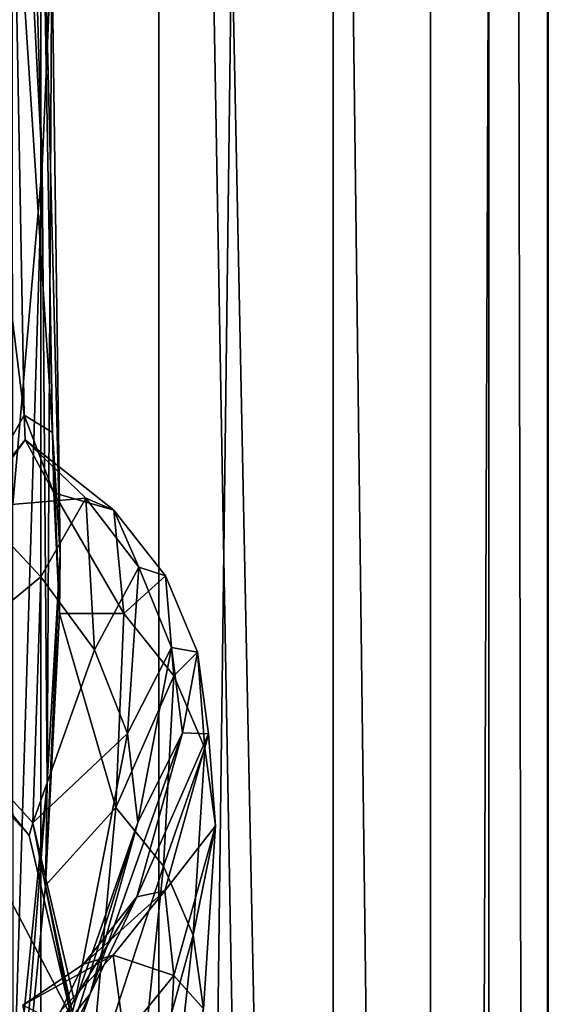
# Model space of a CAD drawing. Header units: metres. Extents: x -1204 to 0, y -809 to 0.
# Tile 76 of 135: x -14 to 0, y -432 to -407. Entities that reach past the tile are written whole.
import ezdxf

# ---------------------------------------------------------------- set-up
doc = ezdxf.new("R2010")
doc.units = ezdxf.units.M

msp = doc.modelspace()

# ---------------------------------------------------------------- linework, layer by layer
at = {"layer": 'top01'}
for points in [[(-35.448151, -746.330383, 163.059708), (-52.518909, -738.401428, 163.059708), (-5.519217, -35.401562, 163.059708)], [(-5.519217, -35.401562, 163.059708), (-52.518909, -738.401428, 163.059708), (-52.518909, -65.543846, 163.059708)], [(-52.518909, -65.543846, 2063.059814), (-52.518909, -738.401428, 2063.059814), (-5.519217, -35.401562, 2063.059814)], [(-52.518909, -738.401428, 2063.059814), (-35.448151, -746.330383, 2063.059814), (-5.519217, -35.401562, 2063.059814)], [(-5.519217, -789.40155, 163.059708), (-35.448151, -746.330383, 163.059708), (-5.519217, -35.401562, 163.059708)], [(-5.519217, -35.401562, 2063.059814), (-35.448151, -746.330383, 2063.059814), (-5.519217, -789.40155, 2063.059814)], [(-5.519217, -789.40155, 163.059708), (-5.519217, -35.401562, 163.059708), (-5.519217, -789.40155, 173.920044)], [(-5.519217, -35.401562, 163.059708), (-5.519217, -35.401562, 2063.059814), (-5.519217, -789.40155, 173.920044)], [(-5.519217, -789.40155, 173.920044), (-5.519217, -35.401562, 2063.059814), (-5.519217, -789.40155, 2051.920166)], [(-5.519217, -35.401562, 2063.059814), (-5.519217, -789.40155, 2063.059814), (-5.519217, -789.40155, 2051.920166)], [(-13.879843, -409.596252, 562.68634), (-13.668272, -403.748108, 614.817261), (-12.515596, -376.386993, 614.789063)], [(-13.879843, -409.596252, 562.68634), (-12.515596, -376.386993, 614.789063), (-12.650256, -378.647888, 562.581543)], [(-13.879843, -409.596252, 562.68634), (-12.650256, -378.647888, 562.581543), (-13.282385, -390.928864, 509.239197)], [(-13.60767, -390.325165, 895.702209), (-12.992957, -410.896362, 952.533508), (-13.760507, -395.880981, 952.559692)], [(-13.60767, -390.325165, 895.702209), (-12.745431, -405.168243, 895.662537), (-12.992957, -410.896362, 952.533508)], [(-14.823634, -422.714691, 509.420135), (-13.282385, -390.928864, 509.239197), (-14.566199, -406.168793, 456.6586)], [(-14.823634, -422.714691, 509.420135), (-13.879843, -409.596252, 562.68634), (-13.282385, -390.928864, 509.239197)], [(-13.760507, -395.880981, 952.559692), (-12.992957, -410.896362, 952.533508), (-13.746901, -419.585205, 1009.129333)], [(-13.722804, -402.305908, 780.268066), (-14.94688, -405.135193, 721.286072), (-13.455987, -417.28775, 780.196472)], [(-13.722804, -402.305908, 780.268066), (-12.727477, -417.733063, 838.24292), (-12.990462, -402.318573, 838.314758)], [(-12.727477, -417.733063, 838.24292), (-13.722804, -402.305908, 780.268066), (-13.455987, -417.28775, 780.196472)], [(-12.990462, -402.318573, 838.314758), (-12.526361, -420.86734, 895.604187), (-12.745431, -405.168243, 895.662537)], [(-12.990462, -402.318573, 838.314758), (-12.727477, -417.733063, 838.24292), (-12.526361, -420.86734, 895.604187)], [(-13.455987, -417.28775, 780.196472), (-14.94688, -405.135193, 721.286072), (-14.71622, -419.536316, 721.235718)], [(-12.745431, -405.168243, 895.662537), (-12.857775, -426.731262, 952.495422), (-12.992957, -410.896362, 952.533508)], [(-12.745431, -405.168243, 895.662537), (-12.526361, -420.86734, 895.604187), (-12.857775, -426.731262, 952.495422)], [(-12.992957, -410.896362, 952.533508), (-13.73529, -435.40567, 1009.112), (-13.746901, -419.585205, 1009.129333)], [(-12.992957, -410.896362, 952.533508), (-12.857775, -426.731262, 952.495422), (-13.73529, -435.40567, 1009.112)], [(-14.71622, -419.536316, 721.235718), (-13.42255, -417.923645, 782.454895), (-13.455987, -417.28775, 780.196472)], [(-13.42255, -417.923645, 782.454895), (-12.694281, -419.288361, 844.410339), (-13.455987, -417.28775, 780.196472)], [(-13.455987, -417.28775, 780.196472), (-12.694281, -419.288361, 844.410339), (-12.727477, -417.733063, 838.24292)], [(-12.727477, -417.733063, 838.24292), (-12.54845, -422.382507, 890.468384), (-12.526361, -420.86734, 895.604187)], [(-12.694281, -419.288361, 844.410339), (-12.54845, -422.382507, 890.468384), (-12.727477, -417.733063, 838.24292)], [(-14.71622, -419.536316, 721.235718), (-14.691984, -419.665131, 722.222656), (-13.42255, -417.923645, 782.454895)], [(-13.42255, -417.923645, 782.454895), (-14.691984, -419.665131, 722.222656), (-11.868184, -419.420563, 769.520264)], [(-12.694281, -419.288361, 844.410339), (-13.42255, -417.923645, 782.454895), (-11.152286, -419.734039, 822.446045)], [(-13.42255, -417.923645, 782.454895), (-11.868184, -419.420563, 769.520264), (-11.152286, -419.734039, 822.446045)], [(-12.54845, -422.382507, 890.468384), (-12.694281, -419.288361, 844.410339), (-10.890951, -422.385162, 875.311707)], [(-12.694281, -419.288361, 844.410339), (-11.152286, -419.734039, 822.446045), (-10.890951, -422.385162, 875.311707)], [(-11.868184, -419.420563, 769.520264), (-14.691984, -419.665131, 722.222656), (-13.024651, -421.445374, 716.636414)], [(-11.649792, -423.315521, 716.622192), (-11.868184, -419.420563, 769.520264), (-13.024651, -421.445374, 716.636414)], [(-10.51102, -421.198517, 769.499756), (-11.868184, -419.420563, 769.520264), (-11.649792, -423.315521, 716.622192)], [(-11.152286, -419.734039, 822.446045), (-11.868184, -419.420563, 769.520264), (-10.51102, -421.198517, 769.499756)], [(-13.024651, -421.445374, 716.636414), (-14.691984, -419.665131, 722.222656), (-16.424063, -424.245483, 663.919556)], [(-10.890951, -422.385162, 875.311707), (-11.152286, -419.734039, 822.446045), (-9.829027, -421.420593, 822.424805)], [(-11.152286, -419.734039, 822.446045), (-10.51102, -421.198517, 769.499756), (-9.829027, -421.420593, 822.424805)], [(-12.526361, -420.86734, 895.604187), (-12.908237, -429.368896, 952.413574), (-12.857775, -426.731262, 952.495422)], [(-12.526361, -420.86734, 895.604187), (-12.54845, -422.382507, 890.468384), (-12.908237, -429.368896, 952.413574)], [(-10.802542, -425.467346, 716.607971), (-10.51102, -421.198517, 769.499756), (-11.649792, -423.315521, 716.622192)], [(-9.667861, -423.255737, 769.479248), (-10.51102, -421.198517, 769.499756), (-10.802542, -425.467346, 716.607971)], [(-9.829027, -421.420593, 822.424805), (-10.51102, -421.198517, 769.499756), (-9.667861, -423.255737, 769.479248)], [(-16.424063, -424.245483, 663.919556), (-13.227365, -427.76001, 664.028564), (-13.024651, -421.445374, 716.636414)], [(-13.227365, -427.76001, 664.028564), (-11.649792, -423.315521, 716.622192), (-13.024651, -421.445374, 716.636414)], [(-10.890951, -422.385162, 875.311707), (-9.829027, -421.420593, 822.424805), (-9.6138, -423.981384, 875.293396)], [(-9.6138, -423.981384, 875.293396), (-9.829027, -421.420593, 822.424805), (-9.003084, -423.381592, 822.403503)], [(-9.829027, -421.420593, 822.424805), (-9.667861, -423.255737, 769.479248), (-9.003084, -423.381592, 822.403503)], [(-12.908237, -429.368896, 952.413574), (-12.54845, -422.382507, 890.468384), (-11.09828, -427.370422, 928.015747)], [(-12.54845, -422.382507, 890.468384), (-10.890951, -422.385162, 875.311707), (-11.09828, -427.370422, 928.015747)], [(-11.09828, -427.370422, 928.015747), (-10.890951, -422.385162, 875.311707), (-9.6138, -423.981384, 875.293396)], [(-11.649792, -423.315521, 716.622192), (-13.227365, -427.76001, 664.028564), (-10.802542, -425.467346, 716.607971)], [(-10.530829, -427.756378, 716.59375), (-9.667861, -423.255737, 769.479248), (-10.802542, -425.467346, 716.607971)], [(-9.386767, -425.450134, 769.458801), (-9.667861, -423.255737, 769.479248), (-10.530829, -427.756378, 716.59375)], [(-9.003084, -423.381592, 822.403503), (-9.667861, -423.255737, 769.479248), (-9.386767, -425.450134, 769.458801)], [(-9.6138, -423.981384, 875.293396), (-9.003084, -423.381592, 822.403503), (-8.814185, -425.845001, 875.275146)], [(-9.003084, -423.381592, 822.403503), (-9.386767, -425.450134, 769.458801), (-8.722178, -425.478485, 822.382263)], [(-8.814185, -425.845001, 875.275146), (-9.003084, -423.381592, 822.403503), (-8.722178, -425.478485, 822.382263)], [(-11.09828, -427.370422, 928.015747), (-9.6138, -423.981384, 875.293396), (-9.877585, -428.877441, 928.002563)], [(-9.877585, -428.877441, 928.002563), (-9.6138, -423.981384, 875.293396), (-8.814185, -425.845001, 875.275146)], [(-16.525642, -424.55658, 660.907227), (-13.325898, -428.083893, 660.991028), (-16.424063, -424.245483, 663.919556)], [(-13.325898, -428.083893, 660.991028), (-13.227365, -427.76001, 664.028564), (-16.424063, -424.245483, 663.919556)], [(-16.91436, -440.682129, 660.897095), (-13.555279, -437.303345, 660.985046), (-16.525642, -424.55658, 660.907227)], [(-13.555279, -437.303345, 660.985046), (-12.245571, -432.723206, 661.019348), (-16.525642, -424.55658, 660.907227)], [(-16.525642, -424.55658, 660.907227), (-12.245571, -432.723206, 661.019348), (-13.325898, -428.083893, 660.991028)], [(-13.227365, -427.76001, 664.028564), (-12.151317, -432.38681, 664.062073), (-10.802542, -425.467346, 716.607971)], [(-10.802542, -425.467346, 716.607971), (-12.151317, -432.38681, 664.062073), (-10.530829, -427.756378, 716.59375)], [(-10.556359, -429.663269, 769.417786), (-9.386767, -425.450134, 769.458801), (-11.757204, -432.149841, 716.565247)], [(-11.757204, -432.149841, 716.565247), (-9.386767, -425.450134, 769.458801), (-10.530829, -427.756378, 716.59375)], [(-8.722178, -425.478485, 822.382263), (-9.386767, -425.450134, 769.458801), (-10.556359, -429.663269, 769.417786)], [(-8.722178, -425.478485, 822.382263), (-10.556359, -429.663269, 769.417786), (-9.842606, -429.506104, 822.339722)], [(-8.539027, -427.841888, 875.256897), (-8.722178, -425.478485, 822.382263), (-9.842606, -429.506104, 822.339722)], [(-8.814185, -425.845001, 875.275146), (-8.722178, -425.478485, 822.382263), (-8.539027, -427.841888, 875.256897)], [(-9.877585, -428.877441, 928.002563), (-8.814185, -425.845001, 875.275146), (-9.111564, -430.642395, 927.989441)], [(-9.111564, -430.642395, 927.989441), (-8.814185, -425.845001, 875.275146), (-8.539027, -427.841888, 875.256897)], [(-12.857775, -426.731262, 952.495422), (-13.815798, -438.632629, 1009.035583), (-13.73529, -435.40567, 1009.112)], [(-12.857775, -426.731262, 952.495422), (-12.908237, -429.368896, 952.413574), (-13.815798, -438.632629, 1009.035583)], [(-12.908237, -429.368896, 952.413574), (-11.09828, -427.370422, 928.015747), (-11.785119, -434.680328, 980.456116)], [(-11.785119, -434.680328, 980.456116), (-11.09828, -427.370422, 928.015747), (-9.877585, -428.877441, 928.002563)], [(-12.151317, -432.38681, 664.062073), (-13.458581, -436.9552, 664.011719), (-10.530829, -427.756378, 716.59375)], [(-10.530829, -427.756378, 716.59375), (-13.458581, -436.9552, 664.011719), (-11.757204, -432.149841, 716.565247)], [(-13.325898, -428.083893, 660.991028), (-12.245571, -432.723206, 661.019348), (-13.227365, -427.76001, 664.028564)], [(-12.245571, -432.723206, 661.019348), (-12.151317, -432.38681, 664.062073), (-13.227365, -427.76001, 664.028564)], [(-8.539027, -427.841888, 875.256897), (-9.842606, -429.506104, 822.339722), (-9.609886, -431.679413, 875.220398)], [(-8.845863, -432.536682, 927.976257), (-8.539027, -427.841888, 875.256897), (-9.609886, -431.679413, 875.220398)], [(-9.111564, -430.642395, 927.989441), (-8.539027, -427.841888, 875.256897), (-8.845863, -432.536682, 927.976257)], [(-11.785119, -434.680328, 980.456116), (-9.877585, -428.877441, 928.002563), (-10.630906, -436.098846, 980.448608)], [(-10.630906, -436.098846, 980.448608), (-9.877585, -428.877441, 928.002563), (-9.111564, -430.642395, 927.989441)], [(-13.815798, -438.632629, 1009.035583), (-12.908237, -429.368896, 952.413574), (-11.785119, -434.680328, 980.456116)], [(-11.927012, -431.395233, 769.397278), (-10.556359, -429.663269, 769.417786), (-13.17269, -433.963409, 716.551025)], [(-13.17269, -433.963409, 716.551025), (-10.556359, -429.663269, 769.417786), (-11.757204, -432.149841, 716.565247)], [(-9.842606, -429.506104, 822.339722), (-11.927012, -431.395233, 769.397278), (-11.166711, -431.15625, 822.318481)], [(-9.842606, -429.506104, 822.339722), (-10.556359, -429.663269, 769.417786), (-11.927012, -431.395233, 769.397278)], [(-9.609886, -431.679413, 875.220398), (-9.842606, -429.506104, 822.339722), (-11.166711, -431.15625, 822.318481)], [(-13.315392, -442.944, 617.828796), (-16.904476, -446.578491, 617.922791), (-16.904331, -430.387573, 617.922791)], [(-12.546467, -435.934113, 617.808716), (-13.315392, -442.944, 617.828796), (-16.904331, -430.387573, 617.922791)], [(-16.904331, -430.387573, 617.922791), (-14.231717, -433.267853, 614.946899), (-12.546467, -435.934113, 617.808716)], [(-10.630906, -436.098846, 980.448608), (-9.111564, -430.642395, 927.989441), (-9.905416, -437.76355, 980.441162)], [(-9.905416, -437.76355, 980.441162), (-9.111564, -430.642395, 927.989441), (-8.845863, -432.536682, 927.976257)], [(-12.725239, -432.815765, 839.816284), (-11.166711, -431.15625, 822.318481), (-13.486579, -432.440491, 781.283386)], [(-11.166711, -431.15625, 822.318481), (-11.927012, -431.395233, 769.397278), (-13.486579, -432.440491, 781.283386)], [(-10.88172, -433.247986, 875.202148), (-11.166711, -431.15625, 822.318481), (-12.725239, -432.815765, 839.816284)], [(-9.609886, -431.679413, 875.220398), (-11.166711, -431.15625, 822.318481), (-10.88172, -433.247986, 875.202148)], [(-13.486579, -432.440491, 781.283386), (-11.927012, -431.395233, 769.397278), (-13.17269, -433.963409, 716.551025)], [(-9.863051, -436.179474, 927.94989), (-9.609886, -431.679413, 875.220398), (-10.88172, -433.247986, 875.202148)], [(-8.845863, -432.536682, 927.976257), (-9.609886, -431.679413, 875.220398), (-9.863051, -436.179474, 927.94989)], [(-13.458581, -436.9552, 664.011719), (-14.923396, -438.850037, 663.958496), (-11.757204, -432.149841, 716.565247)], [(-11.757204, -432.149841, 716.565247), (-14.923396, -438.850037, 663.958496), (-13.17269, -433.963409, 716.551025)], [(-12.245571, -432.723206, 661.019348), (-13.555279, -437.303345, 660.985046), (-12.151317, -432.38681, 664.062073)], [(-13.555279, -437.303345, 660.985046), (-13.458581, -436.9552, 664.011719), (-12.151317, -432.38681, 664.062073)]]:
    msp.add_3dface(points, dxfattribs=at)
at = {"layer": 'top0123410'}
for points in [[(-0.021163, -803.816101, 2051.693115), (-16.021164, -15.81608, 2051.693115), (-0.021163, 0.18392, 2051.693115)], [(-3.021163, -2.81608, 2111.693115), (-3.021163, -800.816101, 2111.693115), (-0.021163, 0.18392, 2111.693115)], [(-3.021163, -800.816101, 2111.693115), (-0.021163, -803.816101, 2111.693115), (-0.021163, 0.18392, 2111.693115)], [(-0.021163, 0.18392, 2111.693115), (-0.021163, -803.816101, 2111.693115), (-0.021163, 0.18392, 2051.693115)], [(-0.021163, -803.816101, 2111.693115), (-0.021163, -803.816101, 2051.693115), (-0.021163, 0.18392, 2051.693115)], [(-13.021163, -12.81608, 2054.693115), (-13.021163, -790.816101, 2054.693115), (-3.021163, -2.81608, 2054.693115)], [(-3.021163, -2.81608, 2054.693115), (-13.021163, -790.816101, 2054.693115), (-3.021163, -800.816101, 2054.693115)], [(-3.021163, -800.816101, 2111.693115), (-3.021163, -2.81608, 2111.693115), (-3.021163, -800.816101, 2054.693115)], [(-3.021163, -2.81608, 2111.693115), (-3.021163, -2.81608, 2054.693115), (-3.021163, -800.816101, 2054.693115)], [(-13.021163, -12.81608, 2066.693115), (-51.719181, -51.514099, 2066.693115), (-51.719181, -751.484314, 2066.693115)], [(-13.021163, -790.816101, 2066.693115), (-13.021163, -12.81608, 2066.693115), (-51.719181, -751.484314, 2066.693115)], [(-13.021163, -12.81608, 2066.693115), (-13.021163, -790.816101, 2066.693115), (-13.021163, -12.81608, 2054.693115)], [(-13.021163, -790.816101, 2066.693115), (-13.021163, -790.816101, 2054.693115), (-13.021163, -12.81608, 2054.693115)], [(-16.021164, -787.816101, 2051.693115), (-16.021164, -15.81608, 2051.693115), (-0.021163, -803.816101, 2051.693115)]]:
    msp.add_3dface(points, dxfattribs=at)
at = {"layer": 'top0123459'}
for points in [[(0, 0), (-0.000011, -804.032166), (-10, -10)], [(0, 0), (-1.527202, -1.527202, 175), (-0.000011, -804.032166)], [(-1.527202, -1.527202, 175), (-15.461391, -20.421553, 175), (-1.527213, -802.504944, 175)], [(-1.527202, -1.527202, 175), (-1.527213, -802.504944, 175), (-0.000011, -804.032166)], [(-10, -10, 90), (-602.021179, -625.846375, 90), (-1194.042358, -10, 90)], [(-594.006104, -626.560364, 90), (-602.021179, -625.846375, 90), (-10, -10, 90)], [(-585.781799, -628.854126, 90), (-594.006104, -626.560364, 90), (-10, -10, 90)], [(-577.802734, -632.855408, 90), (-585.781799, -628.854126, 90), (-10, -10, 90)], [(-10, -10, 90), (-570.615173, -638.481506, 90), (-577.802734, -632.855408, 90)], [(-317.021149, -753.244812, 90), (-570.615173, -638.481506, 90), (-10, -10, 90)], [(-10.00001, -794.032166, 90), (-317.021149, -753.244812, 90), (-10, -10, 90)], [(-10, -10), (-0.000011, -804.032166), (-10.00001, -794.032166)], [(-10, -10, 90), (-10, -10), (-10.00001, -794.032166, 90)], [(-10, -10), (-10.00001, -794.032166), (-10.00001, -794.032166, 90)], [(-15.461391, -20.421553, 175), (-15.461402, -783.610596, 175), (-1.527213, -802.504944, 175)]]:
    msp.add_3dface(points, dxfattribs=at)

doc.saveas('drawing.dxf')
